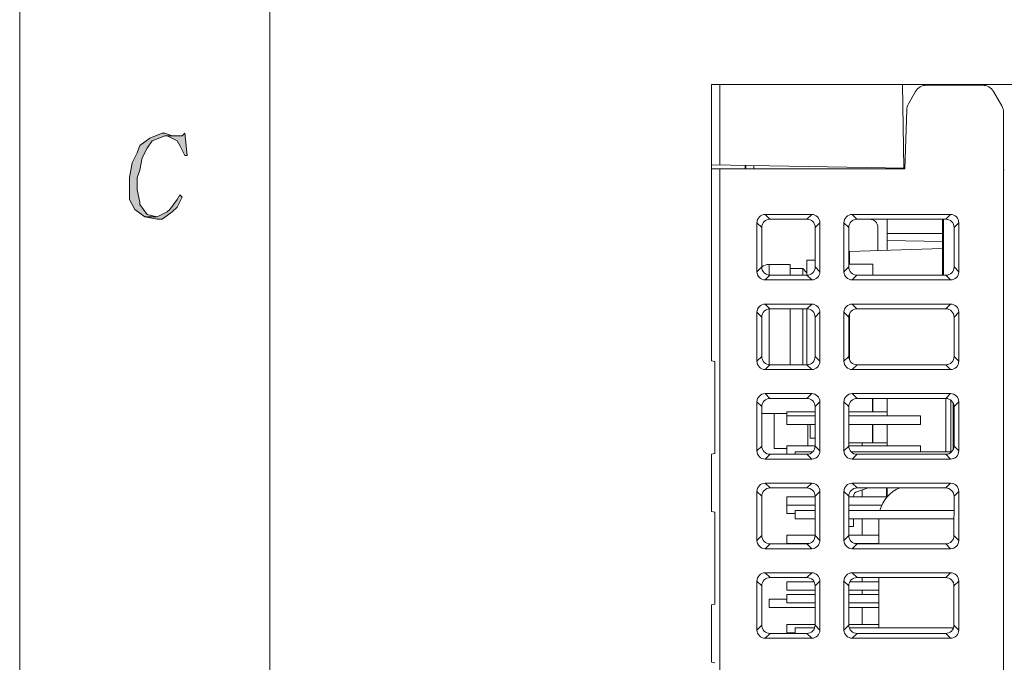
# Model space of a CAD drawing. Header units: millimetres. Extents: x -296 to 295, y -209 to 209.
# Tile 17 of 146: x -296 to -237, y -63 to -25. Entities that reach past the tile are written whole.
import ezdxf

# ---------------------------------------------------------------- set-up
doc = ezdxf.new("R2010")
doc.units = ezdxf.units.MM
doc.header["$MEASUREMENT"] = 0
doc.layers.add('layer 1', color=7, linetype='Continuous')

msp = doc.modelspace()

# ---------------------------------------------------------------- hatches: boundary and pattern name
at = {"layer": 'layer 1'}
h = msp.add_hatch(color=1, dxfattribs=at)
edge = h.paths.add_edge_path()
edge.add_spline(control_points=[(-287.5292, -31.3115), (-287.5292, -31.3115), (-287.6787, -31.3115), (-287.6787, -31.3115), (-287.6787, -31.3115), (-288.4264, -31.6049), (-288.4264, -31.6049), (-288.4264, -31.6049), (-289.0245, -32.045), (-289.0245, -32.045), (-289.0245, -32.045), (-289.174, -32.485), (-289.174, -32.485), (-289.174, -32.485), (-289.4731, -33.0718), (-289.4731, -33.0718), (-289.4731, -33.0718), (-289.6226, -33.952), (-289.6226, -33.952), (-289.6226, -33.952), (-289.6226, -34.6855), (-289.6226, -34.6855), (-289.6226, -34.6855), (-289.6226, -35.2722), (-289.6226, -35.2722), (-289.6226, -35.2722), (-289.3236, -35.859), (-289.3236, -35.859), (-289.3236, -35.859), (-289.3236, -35.859), (-289.3236, -35.859), (-289.3236, -35.859), (-288.7254, -36.2991), (-288.7254, -36.2991), (-288.7254, -36.2991), (-287.9778, -36.2991), (-287.9778, -36.2991), (-287.9778, -36.2991), (-288.5759, -36.1524), (-288.5759, -36.1524), (-288.5759, -36.1524), (-289.0245, -35.5656), (-289.0245, -35.5656), (-289.0245, -35.5656), (-289.0245, -35.4189), (-289.0245, -35.4189), (-289.0245, -35.4189), (-289.174, -34.6855), (-289.174, -34.6855), (-289.174, -34.6855), (-289.174, -33.952), (-289.174, -33.952), (-289.174, -33.952), (-289.0245, -33.5119), (-289.0245, -33.5119), (-289.0245, -33.5119), (-288.875, -32.7784), (-288.875, -32.7784), (-288.875, -32.7784), (-288.5759, -32.1917), (-288.5759, -32.1917), (-288.5759, -32.1917), (-288.2768, -31.7516), (-288.2768, -31.7516), (-288.2768, -31.7516), (-287.5292, -31.4582), (-287.5292, -31.4582), (-287.5292, -31.4582), (-286.7815, -31.4582), (-286.7815, -31.4582), (-286.7815, -31.4582), (-287.0806, -31.4582), (-287.0806, -31.4582), (-287.0806, -31.4582), (-287.5292, -31.3115), (-287.5292, -31.3115)], knot_values=[0, 0, 0, 0, 0.04, 0.04, 0.04, 0.08, 0.08, 0.08, 0.12, 0.12, 0.12, 0.16, 0.16, 0.16, 0.2, 0.2, 0.2, 0.24, 0.24, 0.24, 0.28, 0.28, 0.28, 0.32, 0.32, 0.32, 0.36, 0.36, 0.36, 0.4, 0.4, 0.4, 0.44, 0.44, 0.44, 0.48, 0.48, 0.48, 0.52, 0.52, 0.52, 0.56, 0.56, 0.56, 0.6, 0.6, 0.6, 0.64, 0.64, 0.64, 0.68, 0.68, 0.68, 0.72, 0.72, 0.72, 0.76, 0.76, 0.76, 0.8, 0.8, 0.8, 0.84, 0.84, 0.84, 0.88, 0.88, 0.88, 0.92, 0.92, 0.92, 0.96, 0.96, 0.96, 1, 1, 1, 1], degree=3, periodic=1)
h = msp.add_hatch(color=1, dxfattribs=at)
edge = h.paths.add_edge_path()
edge.add_spline(control_points=[(-286.3329, -31.3115), (-286.3329, -31.3115), (-286.4824, -31.4582), (-286.4824, -31.4582), (-286.4824, -31.4582), (-286.7815, -31.4582), (-286.7815, -31.4582), (-286.7815, -31.4582), (-287.5292, -31.4582), (-287.5292, -31.4582), (-287.5292, -31.4582), (-287.3796, -31.4582), (-287.3796, -31.4582), (-287.3796, -31.4582), (-286.7815, -31.7516), (-286.7815, -31.7516), (-286.7815, -31.7516), (-286.632, -32.045), (-286.632, -32.045), (-286.632, -32.045), (-286.3329, -32.6317), (-286.3329, -32.6317), (-286.3329, -32.6317), (-286.1834, -32.6317), (-286.1834, -32.6317), (-286.1834, -32.6317), (-286.3329, -31.3115), (-286.3329, -31.3115)], knot_values=[0, 0, 0, 0, 0.1111111, 0.1111111, 0.1111111, 0.2222222, 0.2222222, 0.2222222, 0.3333333, 0.3333333, 0.3333333, 0.4444444, 0.4444444, 0.4444444, 0.5555556, 0.5555556, 0.5555556, 0.6666667, 0.6666667, 0.6666667, 0.7777778, 0.7777778, 0.7777778, 0.8888889, 0.8888889, 0.8888889, 1, 1, 1, 1], degree=3, periodic=1)
h = msp.add_hatch(color=1, dxfattribs=at)
edge = h.paths.add_edge_path()
edge.add_spline(control_points=[(-286.632, -34.9788), (-286.632, -34.9788), (-286.7815, -35.2722), (-286.7815, -35.2722), (-286.7815, -35.2722), (-287.2301, -35.859), (-287.2301, -35.859), (-287.2301, -35.859), (-287.3796, -36.0057), (-287.3796, -36.0057), (-287.3796, -36.0057), (-287.9778, -36.2991), (-287.9778, -36.2991), (-287.9778, -36.2991), (-288.7254, -36.2991), (-288.7254, -36.2991), (-288.7254, -36.2991), (-287.9778, -36.4458), (-287.9778, -36.4458), (-287.9778, -36.4458), (-287.6787, -36.4458), (-287.6787, -36.4458), (-287.6787, -36.4458), (-287.0806, -36.0057), (-287.0806, -36.0057), (-287.0806, -36.0057), (-286.7815, -35.7123), (-286.7815, -35.7123), (-286.7815, -35.7123), (-286.4824, -35.1255), (-286.4824, -35.1255), (-286.4824, -35.1255), (-286.632, -34.9788), (-286.632, -34.9788)], knot_values=[0, 0, 0, 0, 0.0909091, 0.0909091, 0.0909091, 0.1818182, 0.1818182, 0.1818182, 0.2727273, 0.2727273, 0.2727273, 0.3636364, 0.3636364, 0.3636364, 0.4545455, 0.4545455, 0.4545455, 0.5454545, 0.5454545, 0.5454545, 0.6363636, 0.6363636, 0.6363636, 0.7272727, 0.7272727, 0.7272727, 0.8181818, 0.8181818, 0.8181818, 0.9090909, 0.9090909, 0.9090909, 1, 1, 1, 1], degree=3, periodic=1)

# ---------------------------------------------------------------- linework, layer by layer
at = {"layer": 'layer 1', "color": 1, "lineweight": 0}
msp.add_open_spline([(295.3283, 209.2747), (295.3283, 209.2747), (295.3283, -208.9236), (295.3283, -208.9236), (295.3283, -208.9236), (-296.1944, -208.9236), (-296.1944, -208.9236), (-296.1944, -208.9236), (-296.1944, 209.2747), (-296.1944, 209.2747), (-296.1944, 209.2747), (295.3283, 209.2747), (295.3283, 209.2747)], degree=3, knots=[0, 0, 0, 0, 0.25, 0.25, 0.25, 0.5, 0.5, 0.5, 0.75, 0.75, 0.75, 1, 1, 1, 1], dxfattribs=at)
at = {"layer": 'layer 1', "color": 5, "lineweight": 0}
msp.add_open_spline([(-281.2487, 194.7284), (-281.2487, 194.7284), (-281.2487, -197.0649), (-281.2487, -197.0649), (-281.2487, -197.0649), (283.3586, -197.0649), (283.3586, -197.0649)], degree=3, knots=[0, 0, 0, 0, 0.5, 0.5, 0.5, 1, 1, 1, 1], dxfattribs=at)
at = {"layer": 'layer 1', "lineweight": 9}
for points in [[(-254.8543, -33.1876), (-254.8543, -33.1876), (-254.8543, -28.3884), (-254.8543, -28.3884)], [(-254.8543, -28.3884), (-254.8543, -28.3884), (-200.3543, -28.3884), (-200.3543, -28.3884)], [(-254.363, -28.3884), (-254.363, -28.3884), (-254.363, -33.1962), (-254.363, -33.1962)], [(-243.4416, -28.3884), (-243.4416, -28.3884), (-243.3543, -33.3884), (-243.3543, -33.3884)], [(-242.6548, -28.8134), (-242.6548, -28.8134), (-243.0807, -29.5511), (-243.0807, -29.5511)], [(-242.0052, -28.4384), (-242.2732, -28.4384), (-242.5208, -28.5813), (-242.6548, -28.8134)], [(-242.0052, -28.4384), (-242.0052, -28.4384), (-238.6533, -28.4384), (-238.6533, -28.4384)], [(-238.0038, -28.8134), (-238.1378, -28.5813), (-238.3854, -28.4384), (-238.6533, -28.4384)], [(-237.5048, -29.6777), (-237.5048, -29.6777), (-238.0038, -28.8134), (-238.0038, -28.8134)], [(-243.1807, -29.8999), (-243.1807, -29.8999), (-243.3043, -33.4384), (-243.3043, -33.4384)], [(-243.0807, -29.5511), (-243.1421, -29.6574), (-243.1764, -29.7772), (-243.1807, -29.8999)], [(-237.4043, -30.0527), (-237.4043, -29.9211), (-237.4389, -29.7917), (-237.5048, -29.6777)], [(-237.4043, -30.0525), (-237.4043, -30.0525), (-237.4043, -106.9314), (-237.4043, -106.9314)], [(-254.8543, -44.9031), (-254.8543, -44.9031), (-254.8543, -33.1876), (-254.8543, -33.1876)], [(-243.3034, -33.3892), (-243.3034, -33.3892), (-254.8543, -33.1876), (-254.8543, -33.1876)], [(-254.8543, -33.4384), (-254.8543, -33.4384), (-243.3043, -33.4384), (-243.3043, -33.4384)], [(-254.3543, -167.3124), (-254.3543, -167.3124), (-254.3543, -33.4384), (-254.3543, -33.4384)], [(-252.8461, -33.2227), (-252.8461, -33.2227), (-252.8457, -33.4384), (-252.8457, -33.4384)], [(-252.8043, -33.4384), (-252.8043, -33.4384), (-252.8043, -33.2234), (-252.8043, -33.2234)], [(-252.313, -33.232), (-252.313, -33.232), (-252.313, -33.4384), (-252.313, -33.4384)], [(-237.3545, -33.4931), (-237.3545, -33.4931), (-237.4043, -33.4922), (-237.4043, -33.4922)], [(-251.6424, -36.1573), (-251.9162, -36.1573), (-252.1354, -36.3764), (-252.1354, -36.6502)], [(-251.6424, -36.1573), (-251.6424, -36.1573), (-251.3594, -36.4403), (-251.3594, -36.4403)], [(-251.6424, -36.1573), (-251.6424, -36.1573), (-248.8661, -36.1573), (-248.8661, -36.1573)], [(-251.3594, -36.4403), (-251.3594, -36.4403), (-249.1491, -36.4403), (-249.1491, -36.4403)], [(-249.1491, -36.4403), (-249.1491, -36.4403), (-248.8661, -36.1573), (-248.8661, -36.1573)], [(-248.3732, -36.6502), (-248.3732, -36.3764), (-248.5924, -36.1573), (-248.8661, -36.1573)], [(-246.4424, -36.1573), (-246.7162, -36.1573), (-246.9354, -36.3764), (-246.9354, -36.6502)], [(-246.4424, -36.1573), (-246.4424, -36.1573), (-246.1594, -36.4403), (-246.1594, -36.4403)], [(-246.4424, -36.1573), (-246.4424, -36.1573), (-240.5661, -36.1573), (-240.5661, -36.1573)], [(-246.1594, -36.4403), (-246.1594, -36.4403), (-240.8491, -36.4403), (-240.8491, -36.4403)], [(-244.3543, -38.2955), (-244.3543, -38.2955), (-244.3543, -36.4403), (-244.3543, -36.4403)], [(-241.0543, -39.7856), (-241.0543, -39.7856), (-241.0543, -36.4403), (-241.0543, -36.4403)], [(-240.9873, -36.4403), (-240.9873, -36.4403), (-240.9873, -39.7856), (-240.9873, -39.7856)], [(-240.8491, -36.4403), (-240.8491, -36.4403), (-240.5661, -36.1573), (-240.5661, -36.1573)], [(-240.0732, -36.6502), (-240.0732, -36.3764), (-240.2924, -36.1573), (-240.5661, -36.1573)], [(-252.1354, -39.5765), (-252.1354, -39.5765), (-252.1354, -36.6502), (-252.1354, -36.6502)], [(-251.8522, -36.9326), (-251.8522, -36.9326), (-252.1354, -36.6502), (-252.1354, -36.6502)], [(-251.8516, -39.2923), (-251.8516, -39.2923), (-251.8522, -36.9326), (-251.8522, -36.9326)], [(-248.6566, -39.2906), (-248.6566, -39.2906), (-248.6566, -36.9314), (-248.6566, -36.9314)], [(-248.3732, -36.6502), (-248.3732, -36.6502), (-248.6563, -36.9328), (-248.6563, -36.9328)], [(-248.3732, -36.6502), (-248.3732, -36.6502), (-248.3732, -39.5765), (-248.3732, -39.5765)], [(-246.9354, -39.5765), (-246.9354, -39.5765), (-246.9354, -36.6502), (-246.9354, -36.6502)], [(-246.6522, -36.9328), (-246.6522, -36.9328), (-246.9354, -36.6502), (-246.9354, -36.6502)], [(-246.6519, -36.9314), (-246.6519, -36.9314), (-246.6519, -39.2906), (-246.6519, -39.2906)], [(-244.9067, -38.3148), (-244.9067, -38.3148), (-244.9063, -36.9326), (-244.9063, -36.9326)], [(-240.3563, -36.9326), (-240.3563, -36.9326), (-240.3569, -39.2923), (-240.3569, -39.2923)], [(-240.0732, -36.6502), (-240.0732, -36.6502), (-240.3563, -36.9326), (-240.3563, -36.9326)], [(-240.0732, -36.6502), (-240.0732, -36.6502), (-240.0732, -39.5765), (-240.0732, -39.5765)], [(-244.3543, -37.2858), (-244.3543, -37.2858), (-241.0543, -37.2858), (-241.0543, -37.2858)], [(-241.0543, -38.1803), (-241.0543, -38.1803), (-246.6044, -38.3741), (-246.6044, -38.3741)], [(-244.3543, -37.714), (-244.3543, -37.714), (-241.0543, -37.7716), (-241.0543, -37.7716)], [(-246.6044, -38.3741), (-246.6044, -38.3741), (-246.6519, -38.4233), (-246.6519, -38.4233)], [(-246.6044, -38.3741), (-246.6044, -38.3741), (-246.6044, -39.1184), (-246.6044, -39.1184)], [(-252.1354, -39.5765), (-252.1354, -39.5765), (-251.8516, -39.2923), (-251.8516, -39.2923)], [(-251.4043, -39.1384), (-251.5662, -39.1384), (-251.7238, -39.1907), (-251.8534, -39.2877)], [(-251.4043, -39.7765), (-251.4043, -39.7765), (-251.4043, -39.1384), (-251.4043, -39.1384)], [(-250.1543, -39.1384), (-250.1543, -39.1384), (-251.4043, -39.1384), (-251.4043, -39.1384)], [(-250.1543, -39.7856), (-250.1543, -39.7856), (-250.1543, -39.1384), (-250.1543, -39.1384)], [(-250.1543, -39.3884), (-250.1543, -39.3884), (-249.4043, -39.3884), (-249.4043, -39.3884)], [(-249.4043, -39.3884), (-249.4043, -39.3884), (-249.4043, -39.7856), (-249.4043, -39.7856)], [(-249.1543, -39.6384), (-249.1543, -39.6384), (-249.4043, -39.3884), (-249.4043, -39.3884)], [(-249.1543, -38.8884), (-249.1543, -38.8884), (-249.1543, -39.7856), (-249.1543, -39.7856)], [(-249.1543, -38.8884), (-249.1543, -38.8884), (-248.6566, -38.8884), (-248.6566, -38.8884)], [(-248.6569, -39.2921), (-248.6569, -39.2921), (-248.3732, -39.5765), (-248.3732, -39.5765)], [(-246.9354, -39.5765), (-246.9354, -39.5765), (-246.6516, -39.2921), (-246.6516, -39.2921)], [(-246.6519, -39.1184), (-246.6519, -39.1184), (-245.2043, -39.1184), (-245.2043, -39.1184)], [(-245.2043, -39.7856), (-245.2043, -39.7856), (-245.2043, -39.1184), (-245.2043, -39.1184)], [(-240.3569, -39.2923), (-240.3569, -39.2923), (-240.0732, -39.5765), (-240.0732, -39.5765)], [(-252.1354, -39.5765), (-252.1354, -39.8503), (-251.9162, -40.0694), (-251.6424, -40.0694)], [(-251.3586, -39.7856), (-251.3586, -39.7856), (-251.6424, -40.0694), (-251.6424, -40.0694)], [(-251.3586, -39.7856), (-251.3586, -39.7856), (-249.15, -39.7856), (-249.15, -39.7856)], [(-248.8661, -40.0694), (-248.8661, -40.0694), (-249.15, -39.7856), (-249.15, -39.7856)], [(-248.8661, -40.0694), (-248.5924, -40.0694), (-248.3732, -39.8503), (-248.3732, -39.5765)], [(-246.9354, -39.5765), (-246.9354, -39.8503), (-246.7162, -40.0694), (-246.4424, -40.0694)], [(-246.1586, -39.7856), (-246.1586, -39.7856), (-246.4424, -40.0694), (-246.4424, -40.0694)], [(-246.1586, -39.7856), (-246.1586, -39.7856), (-240.85, -39.7856), (-240.85, -39.7856)], [(-240.5661, -40.0694), (-240.5661, -40.0694), (-240.85, -39.7856), (-240.85, -39.7856)], [(-240.5661, -40.0694), (-240.2924, -40.0694), (-240.0732, -39.8503), (-240.0732, -39.5765)], [(-248.8661, -40.0694), (-248.8661, -40.0694), (-251.6424, -40.0694), (-251.6424, -40.0694)], [(-240.5661, -40.0694), (-240.5661, -40.0694), (-246.4424, -40.0694), (-246.4424, -40.0694)], [(-251.6424, -41.5073), (-251.9162, -41.5073), (-252.1354, -41.7264), (-252.1354, -42.0002)], [(-251.6424, -41.5073), (-251.6424, -41.5073), (-251.3581, -41.7916), (-251.3581, -41.7916)], [(-251.6424, -41.5073), (-251.6424, -41.5073), (-248.8661, -41.5073), (-248.8661, -41.5073)], [(-249.1504, -41.7916), (-249.1504, -41.7916), (-248.8661, -41.5073), (-248.8661, -41.5073)], [(-248.3732, -42.0002), (-248.3732, -41.7264), (-248.5924, -41.5073), (-248.8661, -41.5073)], [(-246.4424, -41.5073), (-246.7162, -41.5073), (-246.9354, -41.7264), (-246.9354, -42.0002)], [(-246.4424, -41.5073), (-246.4424, -41.5073), (-246.1581, -41.7916), (-246.1581, -41.7916)], [(-246.4424, -41.5073), (-246.4424, -41.5073), (-240.5661, -41.5073), (-240.5661, -41.5073)], [(-240.8504, -41.7916), (-240.8504, -41.7916), (-240.5661, -41.5073), (-240.5661, -41.5073)], [(-240.0732, -42.0002), (-240.0732, -41.7264), (-240.2924, -41.5073), (-240.5661, -41.5073)], [(-252.1354, -44.9265), (-252.1354, -44.9265), (-252.1354, -42.0002), (-252.1354, -42.0002)], [(-251.8509, -42.2841), (-251.8509, -42.2841), (-252.1354, -42.0002), (-252.1354, -42.0002)], [(-251.8503, -44.641), (-251.8503, -44.641), (-251.8509, -42.2841), (-251.8509, -42.2841)], [(-251.4043, -45.1249), (-251.4043, -45.1249), (-251.4043, -41.8008), (-251.4043, -41.8008)], [(-249.1504, -41.7916), (-249.1504, -41.7916), (-251.3581, -41.7916), (-251.3581, -41.7916)], [(-250.1543, -45.1343), (-250.1543, -45.1343), (-250.1543, -41.7916), (-250.1543, -41.7916)], [(-249.4043, -41.7916), (-249.4043, -41.7916), (-249.4043, -45.1343), (-249.4043, -45.1343)], [(-249.1543, -41.7916), (-249.1543, -41.7916), (-249.1543, -45.1343), (-249.1543, -45.1343)], [(-248.6579, -44.6393), (-248.6579, -44.6393), (-248.6579, -42.2825), (-248.6579, -42.2825)], [(-248.3732, -42.0002), (-248.3732, -42.0002), (-248.6577, -42.2839), (-248.6577, -42.2839)], [(-248.3732, -42.0002), (-248.3732, -42.0002), (-248.3732, -44.9265), (-248.3732, -44.9265)], [(-246.9354, -44.9265), (-246.9354, -44.9265), (-246.9354, -42.0002), (-246.9354, -42.0002)], [(-246.6509, -42.2839), (-246.6509, -42.2839), (-246.9354, -42.0002), (-246.9354, -42.0002)], [(-246.6506, -42.2825), (-246.6506, -42.2825), (-246.6506, -44.6393), (-246.6506, -44.6393)], [(-246.6044, -42.0808), (-246.6044, -42.0808), (-246.6044, -44.8441), (-246.6044, -44.8441)], [(-240.8504, -41.7916), (-240.8504, -41.7916), (-246.1581, -41.7916), (-246.1581, -41.7916)], [(-240.3577, -42.2841), (-240.3577, -42.2841), (-240.3582, -44.641), (-240.3582, -44.641)], [(-240.0732, -42.0002), (-240.0732, -42.0002), (-240.3577, -42.2841), (-240.3577, -42.2841)], [(-240.0732, -42.0002), (-240.0732, -42.0002), (-240.0732, -44.9265), (-240.0732, -44.9265)], [(-252.1354, -44.9265), (-252.1354, -44.9265), (-251.8503, -44.641), (-251.8503, -44.641)], [(-248.6582, -44.6407), (-248.6582, -44.6407), (-248.3732, -44.9265), (-248.3732, -44.9265)], [(-246.9354, -44.9265), (-246.9354, -44.9265), (-246.6503, -44.6407), (-246.6503, -44.6407)], [(-240.3582, -44.641), (-240.3582, -44.641), (-240.0732, -44.9265), (-240.0732, -44.9265)], [(-254.6543, -44.9384), (-254.6543, -44.9384), (-254.8543, -44.9031), (-254.8543, -44.9031)], [(-254.6543, -44.9384), (-254.6543, -44.9384), (-254.6543, -50.4384), (-254.6543, -50.4384)], [(-252.1354, -44.9265), (-252.1354, -45.2003), (-251.9162, -45.4194), (-251.6424, -45.4194)], [(-251.3573, -45.1343), (-251.3573, -45.1343), (-251.6424, -45.4194), (-251.6424, -45.4194)], [(-251.3573, -45.1343), (-251.3573, -45.1343), (-249.1513, -45.1343), (-249.1513, -45.1343)], [(-248.8661, -45.4194), (-248.8661, -45.4194), (-249.1513, -45.1343), (-249.1513, -45.1343)], [(-248.8661, -45.4194), (-248.5924, -45.4194), (-248.3732, -45.2003), (-248.3732, -44.9265)], [(-246.9354, -44.9265), (-246.9354, -45.2003), (-246.7162, -45.4194), (-246.4424, -45.4194)], [(-246.1573, -45.1343), (-246.1573, -45.1343), (-246.4424, -45.4194), (-246.4424, -45.4194)], [(-246.1573, -45.1343), (-246.1573, -45.1343), (-240.8513, -45.1343), (-240.8513, -45.1343)], [(-240.5661, -45.4194), (-240.5661, -45.4194), (-240.8513, -45.1343), (-240.8513, -45.1343)], [(-240.5661, -45.4194), (-240.2924, -45.4194), (-240.0732, -45.2003), (-240.0732, -44.9265)], [(-248.8661, -45.4194), (-248.8661, -45.4194), (-251.6424, -45.4194), (-251.6424, -45.4194)], [(-240.5661, -45.4194), (-240.5661, -45.4194), (-246.4424, -45.4194), (-246.4424, -45.4194)], [(-251.6424, -46.8573), (-251.9162, -46.8573), (-252.1354, -47.0764), (-252.1354, -47.3502)], [(-251.6424, -46.8573), (-251.6424, -46.8573), (-251.3568, -47.1429), (-251.3568, -47.1429)], [(-251.6424, -46.8573), (-251.6424, -46.8573), (-248.8661, -46.8573), (-248.8661, -46.8573)], [(-249.1518, -47.1429), (-249.1518, -47.1429), (-248.8661, -46.8573), (-248.8661, -46.8573)], [(-248.3732, -47.3502), (-248.3732, -47.0764), (-248.5924, -46.8573), (-248.8661, -46.8573)], [(-246.4424, -46.8573), (-246.7162, -46.8573), (-246.9354, -47.0764), (-246.9354, -47.3502)], [(-246.4424, -46.8573), (-246.4424, -46.8573), (-246.1568, -47.1429), (-246.1568, -47.1429)], [(-246.4424, -46.8573), (-246.4424, -46.8573), (-240.5661, -46.8573), (-240.5661, -46.8573)], [(-240.8518, -47.1429), (-240.8518, -47.1429), (-240.5661, -46.8573), (-240.5661, -46.8573)], [(-240.0732, -47.3502), (-240.0732, -47.0764), (-240.2924, -46.8573), (-240.5661, -46.8573)], [(-252.1354, -50.2765), (-252.1354, -50.2765), (-252.1354, -47.3502), (-252.1354, -47.3502)], [(-251.8496, -47.6355), (-251.8496, -47.6355), (-252.1354, -47.3502), (-252.1354, -47.3502)], [(-251.849, -49.9897), (-251.849, -49.9897), (-251.8496, -47.6355), (-251.8496, -47.6355)], [(-249.1518, -47.1429), (-249.1518, -47.1429), (-251.3568, -47.1429), (-251.3568, -47.1429)], [(-248.6593, -49.988), (-248.6593, -49.988), (-248.6593, -47.6338), (-248.6593, -47.6338)], [(-248.3732, -47.3502), (-248.3732, -47.3502), (-248.659, -47.6352), (-248.659, -47.6352)], [(-248.3732, -47.3502), (-248.3732, -47.3502), (-248.3732, -50.2765), (-248.3732, -50.2765)], [(-246.9354, -50.2765), (-246.9354, -50.2765), (-246.9354, -47.3502), (-246.9354, -47.3502)], [(-246.6496, -47.6352), (-246.6496, -47.6352), (-246.9354, -47.3502), (-246.9354, -47.3502)], [(-246.6493, -47.6338), (-246.6493, -47.6338), (-246.6493, -49.988), (-246.6493, -49.988)], [(-240.8518, -47.1429), (-240.8518, -47.1429), (-246.1568, -47.1429), (-246.1568, -47.1429)], [(-245.222, -47.1429), (-245.222, -47.1429), (-245.222, -47.9384), (-245.222, -47.9384)], [(-245.2043, -47.1429), (-245.2043, -47.1429), (-245.2043, -47.9384), (-245.2043, -47.9384)], [(-244.3543, -47.1429), (-244.3543, -47.1429), (-244.3543, -48.1924), (-244.3543, -48.1924)], [(-240.8543, -47.1429), (-240.8543, -47.1429), (-240.8543, -50.3384), (-240.8543, -50.3384)], [(-240.5543, -50.3384), (-240.5543, -50.3384), (-240.5543, -47.2521), (-240.5543, -47.2521)], [(-240.4078, -47.4284), (-240.4078, -47.4284), (-240.4078, -50.1962), (-240.4078, -50.1962)], [(-240.359, -47.6355), (-240.359, -47.6355), (-240.3595, -49.9897), (-240.3595, -49.9897)], [(-240.0732, -47.3502), (-240.0732, -47.3502), (-240.359, -47.6355), (-240.359, -47.6355)], [(-240.0732, -47.3502), (-240.0732, -47.3502), (-240.0732, -50.2765), (-240.0732, -50.2765)], [(-250.3543, -48.0384), (-250.3543, -48.0384), (-251.8495, -48.0384), (-251.8495, -48.0384)], [(-251.1043, -50.1384), (-251.1043, -50.1384), (-251.1043, -48.0384), (-251.1043, -48.0384)], [(-250.3543, -47.9384), (-250.3543, -47.9384), (-250.3543, -48.6924), (-250.3543, -48.6924)], [(-248.6593, -47.9384), (-248.6593, -47.9384), (-250.3543, -47.9384), (-250.3543, -47.9384)], [(-248.6593, -48.1924), (-248.6593, -48.1924), (-250.3543, -48.1924), (-250.3543, -48.1924)], [(-244.3543, -47.9384), (-244.3543, -47.9384), (-246.6493, -47.9384), (-246.6493, -47.9384)], [(-246.6493, -48.1924), (-246.6493, -48.1924), (-242.3543, -48.1924), (-242.3543, -48.1924)], [(-242.3543, -48.1924), (-242.3543, -48.1924), (-242.3543, -48.6924), (-242.3543, -48.6924)], [(-248.6593, -48.6924), (-248.6593, -48.6924), (-250.3543, -48.6924), (-250.3543, -48.6924)], [(-249.1043, -48.6924), (-249.1043, -48.6924), (-249.1043, -49.9704), (-249.1043, -49.9704)], [(-248.9543, -49.5109), (-248.9543, -49.5109), (-248.9543, -48.6924), (-248.9543, -48.6924)], [(-246.6493, -48.6924), (-246.6493, -48.6924), (-242.3543, -48.6924), (-242.3543, -48.6924)], [(-245.222, -48.6924), (-245.222, -48.6924), (-245.222, -49.7984), (-245.222, -49.7984)], [(-245.2043, -48.6924), (-245.2043, -48.6924), (-245.2043, -49.7984), (-245.2043, -49.7984)], [(-244.3543, -48.6924), (-244.3543, -48.6924), (-244.3543, -49.9704), (-244.3543, -49.9704)], [(-252.1354, -50.2765), (-252.1354, -50.2765), (-251.849, -49.9897), (-251.849, -49.9897)], [(-250.3543, -49.9704), (-250.3543, -49.9704), (-250.3543, -50.4704), (-250.3543, -50.4704)], [(-248.6593, -49.9704), (-248.6593, -49.9704), (-250.3543, -49.9704), (-250.3543, -49.9704)], [(-248.6593, -49.5109), (-248.6593, -49.5109), (-248.9543, -49.5109), (-248.9543, -49.5109)], [(-248.6595, -49.9894), (-248.6595, -49.9894), (-248.3732, -50.2765), (-248.3732, -50.2765)], [(-246.9354, -50.2765), (-246.9354, -50.2765), (-246.649, -49.9894), (-246.649, -49.9894)], [(-246.6493, -49.7984), (-246.6493, -49.7984), (-244.3543, -49.7984), (-244.3543, -49.7984)], [(-246.6493, -49.9704), (-246.6493, -49.9704), (-242.3543, -49.9704), (-242.3543, -49.9704)], [(-245.8543, -49.9704), (-245.8543, -49.9704), (-245.8543, -49.7984), (-245.8543, -49.7984)], [(-242.3543, -49.9704), (-242.3543, -49.9704), (-242.3543, -50.3384), (-242.3543, -50.3384)], [(-240.3595, -49.9897), (-240.3595, -49.9897), (-240.0732, -50.2765), (-240.0732, -50.2765)], [(-254.6543, -50.4384), (-254.6543, -50.4384), (-254.8543, -50.4736), (-254.8543, -50.4736)], [(-254.8543, -50.4736), (-254.8543, -50.4736), (-254.8543, -53.9031), (-254.8543, -53.9031)], [(-252.1354, -50.2765), (-252.1354, -50.5503), (-251.9162, -50.7694), (-251.6424, -50.7694)], [(-251.356, -50.483), (-251.356, -50.483), (-251.6424, -50.7694), (-251.6424, -50.7694)], [(-251.356, -50.483), (-251.356, -50.483), (-249.1526, -50.483), (-249.1526, -50.483)], [(-250.3543, -50.1384), (-250.3543, -50.1384), (-251.1043, -50.1384), (-251.1043, -50.1384)], [(-249.8543, -50.4704), (-249.8543, -50.4704), (-250.3543, -50.4704), (-250.3543, -50.4704)], [(-249.8543, -50.3384), (-249.8543, -50.3384), (-249.8543, -50.483), (-249.8543, -50.483)], [(-249.8543, -50.3384), (-249.8543, -50.3384), (-248.8027, -50.3384), (-248.8027, -50.3384)], [(-248.8661, -50.7694), (-248.8661, -50.7694), (-249.1526, -50.483), (-249.1526, -50.483)], [(-248.8661, -50.7694), (-248.5924, -50.7694), (-248.3732, -50.5503), (-248.3732, -50.2765)], [(-246.9354, -50.2765), (-246.9354, -50.5503), (-246.7162, -50.7694), (-246.4424, -50.7694)], [(-246.5057, -50.3384), (-246.5057, -50.3384), (-240.5027, -50.3384), (-240.5027, -50.3384)], [(-246.156, -50.483), (-246.156, -50.483), (-246.4424, -50.7694), (-246.4424, -50.7694)], [(-246.156, -50.483), (-246.156, -50.483), (-240.8526, -50.483), (-240.8526, -50.483)], [(-240.5661, -50.7694), (-240.5661, -50.7694), (-240.8526, -50.483), (-240.8526, -50.483)], [(-240.5661, -50.7694), (-240.2924, -50.7694), (-240.0732, -50.5503), (-240.0732, -50.2765)], [(-248.8661, -50.7694), (-248.8661, -50.7694), (-251.6424, -50.7694), (-251.6424, -50.7694)], [(-240.5661, -50.7694), (-240.5661, -50.7694), (-246.4424, -50.7694), (-246.4424, -50.7694)], [(-251.6424, -52.2073), (-251.9162, -52.2073), (-252.1354, -52.4264), (-252.1354, -52.7002)], [(-251.6424, -52.2073), (-251.6424, -52.2073), (-251.3555, -52.4942), (-251.3555, -52.4942)], [(-251.6424, -52.2073), (-251.6424, -52.2073), (-248.8661, -52.2073), (-248.8661, -52.2073)], [(-249.1531, -52.4942), (-249.1531, -52.4942), (-248.8661, -52.2073), (-248.8661, -52.2073)], [(-248.3732, -52.7002), (-248.3732, -52.4264), (-248.5924, -52.2073), (-248.8661, -52.2073)], [(-246.4424, -52.2073), (-246.7162, -52.2073), (-246.9354, -52.4264), (-246.9354, -52.7002)], [(-246.4424, -52.2073), (-246.4424, -52.2073), (-246.1555, -52.4942), (-246.1555, -52.4942)], [(-246.4424, -52.2073), (-246.4424, -52.2073), (-240.5661, -52.2073), (-240.5661, -52.2073)], [(-240.8531, -52.4942), (-240.8531, -52.4942), (-240.5661, -52.2073), (-240.5661, -52.2073)], [(-240.0732, -52.7002), (-240.0732, -52.4264), (-240.2924, -52.2073), (-240.5661, -52.2073)], [(-252.1354, -55.6265), (-252.1354, -55.6265), (-252.1354, -52.7002), (-252.1354, -52.7002)], [(-251.8483, -52.9868), (-251.8483, -52.9868), (-252.1354, -52.7002), (-252.1354, -52.7002)], [(-249.1531, -52.4942), (-249.1531, -52.4942), (-251.3555, -52.4942), (-251.3555, -52.4942)], [(-248.3732, -52.7002), (-248.3732, -52.7002), (-248.6603, -52.9865), (-248.6603, -52.9865)], [(-248.3732, -52.7002), (-248.3732, -52.7002), (-248.3732, -55.6265), (-248.3732, -55.6265)], [(-246.9354, -55.6265), (-246.9354, -55.6265), (-246.9354, -52.7002), (-246.9354, -52.7002)], [(-246.6483, -52.9865), (-246.6483, -52.9865), (-246.9354, -52.7002), (-246.9354, -52.7002)], [(-246.3583, -53.0184), (-246.3583, -53.0184), (-246.3397, -52.8884), (-246.3397, -52.8884)], [(-246.3397, -52.8884), (-246.3397, -52.8884), (-246.2997, -52.7983), (-246.2997, -52.7983)], [(-246.2997, -52.7983), (-246.2997, -52.7983), (-246.2199, -52.7406), (-246.2199, -52.7406)], [(-246.2199, -52.7406), (-246.2199, -52.7406), (-245.4979, -52.4942), (-245.4979, -52.4942)], [(-240.8531, -52.4942), (-240.8531, -52.4942), (-246.1555, -52.4942), (-246.1555, -52.4942)], [(-245.8543, -53.0184), (-245.8543, -53.0184), (-245.8543, -52.6159), (-245.8543, -52.6159)], [(-243.6053, -52.4847), (-244.1921, -52.7225), (-244.6317, -53.224), (-244.7904, -53.8369)], [(-244.4043, -52.4942), (-244.4043, -52.4942), (-244.4043, -52.9884), (-244.4043, -52.9884)], [(-244.3543, -52.4942), (-244.3543, -52.4942), (-244.3543, -53.0277), (-244.3543, -53.0277)], [(-240.0732, -52.7002), (-240.0732, -52.7002), (-240.3603, -52.9868), (-240.3603, -52.9868)], [(-240.0732, -52.7002), (-240.0732, -52.7002), (-240.0732, -55.6265), (-240.0732, -55.6265)], [(-251.8477, -55.3384), (-251.8477, -55.3384), (-251.8483, -52.9868), (-251.8483, -52.9868)], [(-250.3543, -53.0184), (-250.3543, -53.0184), (-250.3543, -53.5184), (-250.3543, -53.5184)], [(-248.6606, -53.0184), (-248.6606, -53.0184), (-250.3543, -53.0184), (-250.3543, -53.0184)], [(-248.6606, -53.5184), (-248.6606, -53.5184), (-250.3543, -53.5184), (-250.3543, -53.5184)], [(-250.3543, -53.5264), (-250.3543, -53.5264), (-250.3543, -54.0264), (-250.3543, -54.0264)], [(-248.6606, -53.5264), (-248.6606, -53.5264), (-250.3543, -53.5264), (-250.3543, -53.5264)], [(-248.6606, -55.3367), (-248.6606, -55.3367), (-248.6606, -52.9851), (-248.6606, -52.9851)], [(-246.648, -52.9851), (-246.648, -52.9851), (-246.648, -55.3367), (-246.648, -55.3367)], [(-244.3543, -53.0184), (-244.3543, -53.0184), (-246.648, -53.0184), (-246.648, -53.0184)], [(-244.6729, -53.5184), (-244.6729, -53.5184), (-246.648, -53.5184), (-246.648, -53.5184)], [(-244.6757, -53.5264), (-244.6757, -53.5264), (-246.648, -53.5264), (-246.648, -53.5264)], [(-244.4043, -52.9884), (-244.4043, -52.9884), (-244.3543, -52.9884), (-244.3543, -52.9884)], [(-240.3603, -52.9868), (-240.3603, -52.9868), (-240.3609, -55.3384), (-240.3609, -55.3384)], [(-254.6543, -53.9384), (-254.6543, -53.9384), (-254.8543, -53.9031), (-254.8543, -53.9031)], [(-254.6543, -53.9384), (-254.6543, -53.9384), (-254.6543, -59.4384), (-254.6543, -59.4384)], [(-249.8543, -54.0264), (-249.8543, -54.0264), (-250.3543, -54.0264), (-250.3543, -54.0264)], [(-249.8543, -53.8384), (-249.8543, -53.8384), (-249.8543, -54.3384), (-249.8543, -54.3384)], [(-249.8543, -53.8384), (-249.8543, -53.8384), (-248.6606, -53.8384), (-248.6606, -53.8384)], [(-246.648, -53.8384), (-246.648, -53.8384), (-240.3605, -53.8384), (-240.3605, -53.8384)], [(-249.8543, -54.3384), (-249.8543, -54.3384), (-248.6606, -54.3384), (-248.6606, -54.3384)], [(-246.648, -54.3384), (-246.648, -54.3384), (-240.3606, -54.3384), (-240.3606, -54.3384)], [(-246.3597, -54.7884), (-246.3597, -54.7884), (-246.3597, -54.3384), (-246.3597, -54.3384)], [(-245.8543, -55.3044), (-245.8543, -55.3044), (-245.8543, -54.3384), (-245.8543, -54.3384)], [(-244.8543, -54.3384), (-244.8543, -54.3384), (-244.8543, -55.8317), (-244.8543, -55.8317)], [(-250.3543, -55.3044), (-250.3543, -55.3044), (-250.3543, -55.8044), (-250.3543, -55.8044)], [(-248.6606, -55.3044), (-248.6606, -55.3044), (-250.3543, -55.3044), (-250.3543, -55.3044)], [(-246.648, -54.7884), (-246.648, -54.7884), (-246.3597, -54.7884), (-246.3597, -54.7884)], [(-244.8543, -55.3044), (-244.8543, -55.3044), (-246.648, -55.3044), (-246.648, -55.3044)], [(-252.1354, -55.6265), (-252.1354, -55.6265), (-251.8477, -55.3384), (-251.8477, -55.3384)], [(-252.1354, -55.6265), (-252.1354, -55.9003), (-251.9162, -56.1194), (-251.6424, -56.1194)], [(-251.3547, -55.8317), (-251.3547, -55.8317), (-251.6424, -56.1194), (-251.6424, -56.1194)], [(-251.3547, -55.8317), (-251.3547, -55.8317), (-249.1539, -55.8317), (-249.1539, -55.8317)], [(-249.0171, -55.8044), (-249.0171, -55.8044), (-250.3543, -55.8044), (-250.3543, -55.8044)], [(-248.8661, -56.1194), (-248.8661, -56.1194), (-249.1539, -55.8317), (-249.1539, -55.8317)], [(-248.8661, -56.1194), (-248.5924, -56.1194), (-248.3732, -55.9003), (-248.3732, -55.6265)], [(-248.6609, -55.3381), (-248.6609, -55.3381), (-248.3732, -55.6265), (-248.3732, -55.6265)], [(-246.9354, -55.6265), (-246.9354, -55.6265), (-246.6477, -55.3381), (-246.6477, -55.3381)], [(-246.9354, -55.6265), (-246.9354, -55.9003), (-246.7162, -56.1194), (-246.4424, -56.1194)], [(-246.1547, -55.8317), (-246.1547, -55.8317), (-246.4424, -56.1194), (-246.4424, -56.1194)], [(-244.8543, -55.8044), (-244.8543, -55.8044), (-246.2918, -55.8044), (-246.2918, -55.8044)], [(-246.1547, -55.8317), (-246.1547, -55.8317), (-240.8539, -55.8317), (-240.8539, -55.8317)], [(-245.8543, -55.8317), (-245.8543, -55.8317), (-245.8543, -55.8044), (-245.8543, -55.8044)], [(-240.5661, -56.1194), (-240.5661, -56.1194), (-240.8539, -55.8317), (-240.8539, -55.8317)], [(-240.5661, -56.1194), (-240.2924, -56.1194), (-240.0732, -55.9003), (-240.0732, -55.6265)], [(-240.3609, -55.3384), (-240.3609, -55.3384), (-240.0732, -55.6265), (-240.0732, -55.6265)], [(-248.8661, -56.1194), (-248.8661, -56.1194), (-251.6424, -56.1194), (-251.6424, -56.1194)], [(-240.5661, -56.1194), (-240.5661, -56.1194), (-246.4424, -56.1194), (-246.4424, -56.1194)], [(-251.6424, -57.5573), (-251.9162, -57.5573), (-252.1354, -57.7764), (-252.1354, -58.0502)], [(-251.6424, -57.5573), (-251.6424, -57.5573), (-251.3542, -57.8455), (-251.3542, -57.8455)], [(-251.6424, -57.5573), (-251.6424, -57.5573), (-248.8661, -57.5573), (-248.8661, -57.5573)], [(-249.1544, -57.8455), (-249.1544, -57.8455), (-248.8661, -57.5573), (-248.8661, -57.5573)], [(-248.3732, -58.0502), (-248.3732, -57.7764), (-248.5924, -57.5573), (-248.8661, -57.5573)], [(-246.4424, -57.5573), (-246.7162, -57.5573), (-246.9354, -57.7764), (-246.9354, -58.0502)], [(-246.4424, -57.5573), (-246.4424, -57.5573), (-246.1542, -57.8455), (-246.1542, -57.8455)], [(-246.4424, -57.5573), (-246.4424, -57.5573), (-240.5661, -57.5573), (-240.5661, -57.5573)], [(-240.8544, -57.8455), (-240.8544, -57.8455), (-240.5661, -57.5573), (-240.5661, -57.5573)], [(-240.0732, -58.0502), (-240.0732, -57.7764), (-240.2924, -57.5573), (-240.5661, -57.5573)], [(-252.1354, -60.9765), (-252.1354, -60.9765), (-252.1354, -58.0502), (-252.1354, -58.0502)], [(-251.847, -58.3381), (-251.847, -58.3381), (-252.1354, -58.0502), (-252.1354, -58.0502)], [(-249.1544, -57.8455), (-249.1544, -57.8455), (-251.3542, -57.8455), (-251.3542, -57.8455)], [(-250.3543, -58.0984), (-250.3543, -58.0984), (-250.3543, -58.5984), (-250.3543, -58.5984)], [(-248.7324, -58.0984), (-248.7324, -58.0984), (-250.3543, -58.0984), (-250.3543, -58.0984)], [(-248.3732, -58.0502), (-248.3732, -58.0502), (-248.6616, -58.3378), (-248.6616, -58.3378)], [(-248.3732, -58.0502), (-248.3732, -58.0502), (-248.3732, -60.9765), (-248.3732, -60.9765)], [(-246.9354, -60.9765), (-246.9354, -60.9765), (-246.9354, -58.0502), (-246.9354, -58.0502)], [(-246.647, -58.3378), (-246.647, -58.3378), (-246.9354, -58.0502), (-246.9354, -58.0502)], [(-244.8543, -58.0984), (-244.8543, -58.0984), (-246.5762, -58.0984), (-246.5762, -58.0984)], [(-240.8544, -57.8455), (-240.8544, -57.8455), (-246.1542, -57.8455), (-246.1542, -57.8455)], [(-245.8543, -58.0984), (-245.8543, -58.0984), (-245.8543, -57.8455), (-245.8543, -57.8455)], [(-244.8543, -57.8455), (-244.8543, -57.8455), (-244.8543, -60.8384), (-244.8543, -60.8384)], [(-240.0732, -58.0502), (-240.0732, -58.0502), (-240.3616, -58.3381), (-240.3616, -58.3381)], [(-240.0732, -58.0502), (-240.0732, -58.0502), (-240.0732, -60.9765), (-240.0732, -60.9765)], [(-251.8464, -60.6871), (-251.8464, -60.6871), (-251.847, -58.3381), (-251.847, -58.3381)], [(-248.6619, -58.5984), (-248.6619, -58.5984), (-250.3543, -58.5984), (-250.3543, -58.5984)], [(-248.6619, -60.6854), (-248.6619, -60.6854), (-248.6619, -58.3364), (-248.6619, -58.3364)], [(-246.6467, -58.3364), (-246.6467, -58.3364), (-246.6467, -60.6854), (-246.6467, -60.6854)], [(-244.8543, -58.5984), (-244.8543, -58.5984), (-246.6467, -58.5984), (-246.6467, -58.5984)], [(-245.8543, -58.8604), (-245.8543, -58.8604), (-245.8543, -58.5984), (-245.8543, -58.5984)], [(-240.3616, -58.3381), (-240.3616, -58.3381), (-240.3622, -60.6871), (-240.3622, -60.6871)], [(-251.4043, -59.6384), (-251.4043, -59.6384), (-251.4043, -59.1384), (-251.4043, -59.1384)], [(-250.3543, -59.1384), (-250.3543, -59.1384), (-251.4043, -59.1384), (-251.4043, -59.1384)], [(-250.3543, -58.8604), (-250.3543, -58.8604), (-250.3543, -59.3604), (-250.3543, -59.3604)], [(-248.6619, -58.8604), (-248.6619, -58.8604), (-250.3543, -58.8604), (-250.3543, -58.8604)], [(-248.6619, -59.3604), (-248.6619, -59.3604), (-250.3543, -59.3604), (-250.3543, -59.3604)], [(-244.8543, -58.8604), (-244.8543, -58.8604), (-246.6467, -58.8604), (-246.6467, -58.8604)], [(-244.8543, -59.3604), (-244.8543, -59.3604), (-246.6467, -59.3604), (-246.6467, -59.3604)], [(-254.6543, -59.4384), (-254.6543, -59.4384), (-254.8543, -59.4736), (-254.8543, -59.4736)], [(-254.8543, -59.4736), (-254.8543, -59.4736), (-254.8543, -62.9031), (-254.8543, -62.9031)], [(-248.6619, -59.6384), (-248.6619, -59.6384), (-251.4043, -59.6384), (-251.4043, -59.6384)], [(-244.8543, -59.6384), (-244.8543, -59.6384), (-246.6467, -59.6384), (-246.6467, -59.6384)], [(-245.8543, -60.6384), (-245.8543, -60.6384), (-245.8543, -59.6384), (-245.8543, -59.6384)], [(-252.1354, -60.9765), (-252.1354, -60.9765), (-251.8464, -60.6871), (-251.8464, -60.6871)], [(-252.1354, -60.9765), (-252.1354, -61.2503), (-251.9162, -61.4694), (-251.6424, -61.4694)], [(-251.3534, -61.1803), (-251.3534, -61.1803), (-251.6424, -61.4694), (-251.6424, -61.4694)], [(-251.3534, -61.1803), (-251.3534, -61.1803), (-249.1552, -61.1803), (-249.1552, -61.1803)], [(-250.3543, -60.6384), (-250.3543, -60.6384), (-250.3543, -61.1384), (-250.3543, -61.1384)], [(-248.6619, -60.6384), (-248.6619, -60.6384), (-250.3543, -60.6384), (-250.3543, -60.6384)], [(-249.8543, -61.1384), (-249.8543, -61.1384), (-250.3543, -61.1384), (-250.3543, -61.1384)], [(-249.8543, -60.8384), (-249.8543, -60.8384), (-249.8543, -61.1803), (-249.8543, -61.1803)], [(-249.8543, -60.8384), (-249.8543, -60.8384), (-248.6922, -60.8384), (-248.6922, -60.8384)], [(-248.8661, -61.4694), (-248.8661, -61.4694), (-249.1552, -61.1803), (-249.1552, -61.1803)], [(-248.8661, -61.4694), (-248.5924, -61.4694), (-248.3732, -61.2503), (-248.3732, -60.9765)], [(-248.6622, -60.6868), (-248.6622, -60.6868), (-248.3732, -60.9765), (-248.3732, -60.9765)], [(-246.9354, -60.9765), (-246.9354, -60.9765), (-246.6464, -60.6868), (-246.6464, -60.6868)], [(-246.9354, -60.9765), (-246.9354, -61.2503), (-246.7162, -61.4694), (-246.4424, -61.4694)], [(-244.8543, -60.6384), (-244.8543, -60.6384), (-246.6467, -60.6384), (-246.6467, -60.6384)], [(-246.6163, -60.8384), (-246.6163, -60.8384), (-240.3922, -60.8384), (-240.3922, -60.8384)], [(-246.1534, -61.1803), (-246.1534, -61.1803), (-246.4424, -61.4694), (-246.4424, -61.4694)], [(-246.1534, -61.1803), (-246.1534, -61.1803), (-240.8552, -61.1803), (-240.8552, -61.1803)], [(-240.5661, -61.4694), (-240.5661, -61.4694), (-240.8552, -61.1803), (-240.8552, -61.1803)], [(-240.5661, -61.4694), (-240.2924, -61.4694), (-240.0732, -61.2503), (-240.0732, -60.9765)], [(-240.3622, -60.6871), (-240.3622, -60.6871), (-240.0732, -60.9765), (-240.0732, -60.9765)], [(-248.8661, -61.4694), (-248.8661, -61.4694), (-251.6424, -61.4694), (-251.6424, -61.4694)], [(-240.5661, -61.4694), (-240.5661, -61.4694), (-246.4424, -61.4694), (-246.4424, -61.4694)], [(-254.6543, -62.9384), (-254.6543, -62.9384), (-254.8543, -62.9031), (-254.8543, -62.9031)]]:
    msp.add_open_spline(points, degree=3, dxfattribs=at)
at = {"layer": 'layer 1', "lineweight": 0}
for points, knots in [([(-287.5292, -31.3115), (-287.5292, -31.3115), (-287.6787, -31.3115), (-287.6787, -31.3115), (-287.6787, -31.3115), (-288.4264, -31.6049), (-288.4264, -31.6049), (-288.4264, -31.6049), (-289.0245, -32.045), (-289.0245, -32.045), (-289.0245, -32.045), (-289.174, -32.485), (-289.174, -32.485), (-289.174, -32.485), (-289.4731, -33.0718), (-289.4731, -33.0718), (-289.4731, -33.0718), (-289.6226, -33.952), (-289.6226, -33.952), (-289.6226, -33.952), (-289.6226, -34.6855), (-289.6226, -34.6855), (-289.6226, -34.6855), (-289.6226, -35.2722), (-289.6226, -35.2722), (-289.6226, -35.2722), (-289.3236, -35.859), (-289.3236, -35.859), (-289.3236, -35.859), (-289.3236, -35.859), (-289.3236, -35.859), (-289.3236, -35.859), (-288.7254, -36.2991), (-288.7254, -36.2991), (-288.7254, -36.2991), (-287.9778, -36.2991), (-287.9778, -36.2991), (-287.9778, -36.2991), (-288.5759, -36.1524), (-288.5759, -36.1524), (-288.5759, -36.1524), (-289.0245, -35.5656), (-289.0245, -35.5656), (-289.0245, -35.5656), (-289.0245, -35.4189), (-289.0245, -35.4189), (-289.0245, -35.4189), (-289.174, -34.6855), (-289.174, -34.6855), (-289.174, -34.6855), (-289.174, -33.952), (-289.174, -33.952), (-289.174, -33.952), (-289.0245, -33.5119), (-289.0245, -33.5119), (-289.0245, -33.5119), (-288.875, -32.7784), (-288.875, -32.7784), (-288.875, -32.7784), (-288.5759, -32.1917), (-288.5759, -32.1917), (-288.5759, -32.1917), (-288.2768, -31.7516), (-288.2768, -31.7516), (-288.2768, -31.7516), (-287.5292, -31.4582), (-287.5292, -31.4582), (-287.5292, -31.4582), (-286.7815, -31.4582), (-286.7815, -31.4582), (-286.7815, -31.4582), (-287.0806, -31.4582), (-287.0806, -31.4582), (-287.0806, -31.4582), (-287.5292, -31.3115), (-287.5292, -31.3115)], [0, 0, 0, 0, 0.04, 0.04, 0.04, 0.08, 0.08, 0.08, 0.12, 0.12, 0.12, 0.16, 0.16, 0.16, 0.2, 0.2, 0.2, 0.24, 0.24, 0.24, 0.28, 0.28, 0.28, 0.32, 0.32, 0.32, 0.36, 0.36, 0.36, 0.4, 0.4, 0.4, 0.44, 0.44, 0.44, 0.48, 0.48, 0.48, 0.52, 0.52, 0.52, 0.56, 0.56, 0.56, 0.6, 0.6, 0.6, 0.64, 0.64, 0.64, 0.68, 0.68, 0.68, 0.72, 0.72, 0.72, 0.76, 0.76, 0.76, 0.8, 0.8, 0.8, 0.84, 0.84, 0.84, 0.88, 0.88, 0.88, 0.92, 0.92, 0.92, 0.96, 0.96, 0.96, 1, 1, 1, 1]), ([(-286.3329, -31.3115), (-286.3329, -31.3115), (-286.4824, -31.4582), (-286.4824, -31.4582), (-286.4824, -31.4582), (-286.7815, -31.4582), (-286.7815, -31.4582), (-286.7815, -31.4582), (-287.5292, -31.4582), (-287.5292, -31.4582), (-287.5292, -31.4582), (-287.3796, -31.4582), (-287.3796, -31.4582), (-287.3796, -31.4582), (-286.7815, -31.7516), (-286.7815, -31.7516), (-286.7815, -31.7516), (-286.632, -32.045), (-286.632, -32.045), (-286.632, -32.045), (-286.3329, -32.6317), (-286.3329, -32.6317), (-286.3329, -32.6317), (-286.1834, -32.6317), (-286.1834, -32.6317), (-286.1834, -32.6317), (-286.3329, -31.3115), (-286.3329, -31.3115)], [0, 0, 0, 0, 0.1111111, 0.1111111, 0.1111111, 0.2222222, 0.2222222, 0.2222222, 0.3333333, 0.3333333, 0.3333333, 0.4444444, 0.4444444, 0.4444444, 0.5555556, 0.5555556, 0.5555556, 0.6666667, 0.6666667, 0.6666667, 0.7777778, 0.7777778, 0.7777778, 0.8888889, 0.8888889, 0.8888889, 1, 1, 1, 1]), ([(-286.632, -34.9788), (-286.632, -34.9788), (-286.7815, -35.2722), (-286.7815, -35.2722), (-286.7815, -35.2722), (-287.2301, -35.859), (-287.2301, -35.859), (-287.2301, -35.859), (-287.3796, -36.0057), (-287.3796, -36.0057), (-287.3796, -36.0057), (-287.9778, -36.2991), (-287.9778, -36.2991), (-287.9778, -36.2991), (-288.7254, -36.2991), (-288.7254, -36.2991), (-288.7254, -36.2991), (-287.9778, -36.4458), (-287.9778, -36.4458), (-287.9778, -36.4458), (-287.6787, -36.4458), (-287.6787, -36.4458), (-287.6787, -36.4458), (-287.0806, -36.0057), (-287.0806, -36.0057), (-287.0806, -36.0057), (-286.7815, -35.7123), (-286.7815, -35.7123), (-286.7815, -35.7123), (-286.4824, -35.1255), (-286.4824, -35.1255), (-286.4824, -35.1255), (-286.632, -34.9788), (-286.632, -34.9788)], [0, 0, 0, 0, 0.0909091, 0.0909091, 0.0909091, 0.1818182, 0.1818182, 0.1818182, 0.2727273, 0.2727273, 0.2727273, 0.3636364, 0.3636364, 0.3636364, 0.4545455, 0.4545455, 0.4545455, 0.5454545, 0.5454545, 0.5454545, 0.6363636, 0.6363636, 0.6363636, 0.7272727, 0.7272727, 0.7272727, 0.8181818, 0.8181818, 0.8181818, 0.9090909, 0.9090909, 0.9090909, 1, 1, 1, 1])]:
    msp.add_open_spline(points, degree=3, knots=knots, dxfattribs=at)
at = {"layer": 'layer 1', "lineweight": 9}
for points in [[(-251.3594, -36.4403), (-251.4849, -36.4403), (-251.616, -36.492), (-251.7077, -36.5834), (-251.7994, -36.6747), (-251.8518, -36.8057), (-251.8519, -36.9311)], [(-248.6566, -36.9314), (-248.6567, -36.8059), (-248.709, -36.6748), (-248.8007, -36.5835), (-248.8925, -36.492), (-249.0236, -36.4403), (-249.1491, -36.4403)], [(-246.1594, -36.4403), (-246.285, -36.4403), (-246.4161, -36.4921), (-246.5078, -36.5835), (-246.5995, -36.6748), (-246.6518, -36.8059), (-246.6519, -36.9314)], [(-245.3991, -36.4403), (-245.2736, -36.4403), (-245.1425, -36.492), (-245.0508, -36.5834), (-244.9591, -36.6747), (-244.9068, -36.8057), (-244.9066, -36.9311)], [(-240.3566, -36.9312), (-240.3568, -36.8057), (-240.4091, -36.6747), (-240.5008, -36.5834), (-240.5925, -36.492), (-240.7236, -36.4403), (-240.8491, -36.4403)], [(-251.8519, -39.2909), (-251.852, -39.417), (-251.8003, -39.549), (-251.7084, -39.6411), (-251.6166, -39.7333), (-251.4848, -39.7856), (-251.3586, -39.7856)], [(-249.15, -39.7856), (-249.0238, -39.7856), (-248.8919, -39.7332), (-248.8, -39.641), (-248.7082, -39.5488), (-248.6565, -39.4168), (-248.6566, -39.2906)], [(-246.6519, -39.2906), (-246.6521, -39.4168), (-246.6004, -39.5489), (-246.5085, -39.6411), (-246.4167, -39.7332), (-246.2848, -39.7856), (-246.1586, -39.7856)], [(-240.85, -39.7856), (-240.7238, -39.7856), (-240.5919, -39.7333), (-240.5001, -39.6411), (-240.4083, -39.549), (-240.3565, -39.417), (-240.3566, -39.2909)], [(-251.3581, -41.7916), (-251.4837, -41.7916), (-251.6148, -41.8434), (-251.7065, -41.9348), (-251.7982, -42.0262), (-251.8505, -42.1572), (-251.8506, -42.2827)], [(-248.6579, -42.2825), (-248.6581, -42.157), (-248.7104, -42.026), (-248.8021, -41.9347), (-248.8938, -41.8433), (-249.0249, -41.7916), (-249.1504, -41.7916)], [(-246.1581, -41.7916), (-246.2836, -41.7916), (-246.4147, -41.8433), (-246.5064, -41.9347), (-246.5981, -42.026), (-246.6505, -42.157), (-246.6506, -42.2825)], [(-240.3579, -42.2827), (-240.358, -42.1572), (-240.4103, -42.0262), (-240.5021, -41.9348), (-240.5938, -41.8434), (-240.7249, -41.7916), (-240.8504, -41.7916)], [(-251.8506, -44.6395), (-251.8507, -44.7657), (-251.7989, -44.8977), (-251.7071, -44.9898), (-251.6153, -45.082), (-251.4835, -45.1343), (-251.3573, -45.1343)], [(-249.1513, -45.1343), (-249.0251, -45.1343), (-248.8932, -45.0819), (-248.8013, -44.9897), (-248.7095, -44.8975), (-248.6578, -44.7655), (-248.6579, -44.6393)], [(-246.6506, -44.6393), (-246.6508, -44.7655), (-246.599, -44.8975), (-246.5072, -44.9897), (-246.4154, -45.0819), (-246.2835, -45.1343), (-246.1573, -45.1343)], [(-240.8513, -45.1343), (-240.7251, -45.1343), (-240.5933, -45.082), (-240.5014, -44.9898), (-240.4096, -44.8977), (-240.3579, -44.7657), (-240.3579, -44.6395)], [(-251.3568, -47.1429), (-251.4824, -47.1429), (-251.6135, -47.1947), (-251.7052, -47.2861), (-251.7969, -47.3775), (-251.8492, -47.5085), (-251.8493, -47.634)], [(-248.6593, -47.6338), (-248.6594, -47.5083), (-248.7117, -47.3773), (-248.8034, -47.286), (-248.8952, -47.1946), (-249.0262, -47.1429), (-249.1518, -47.1429)], [(-246.1568, -47.1429), (-246.2823, -47.1429), (-246.4134, -47.1946), (-246.5051, -47.286), (-246.5968, -47.3773), (-246.6492, -47.5083), (-246.6493, -47.6338)], [(-240.3593, -47.634), (-240.3593, -47.5085), (-240.4117, -47.3775), (-240.5034, -47.2861), (-240.5951, -47.1947), (-240.7262, -47.1429), (-240.8518, -47.1429)], [(-251.8493, -49.9882), (-251.8494, -50.1144), (-251.7976, -50.2464), (-251.7058, -50.3385), (-251.614, -50.4306), (-251.4821, -50.483), (-251.356, -50.483)], [(-249.1526, -50.483), (-249.0264, -50.483), (-248.8945, -50.4306), (-248.8027, -50.3384), (-248.7108, -50.2462), (-248.6591, -50.1142), (-248.6593, -49.988)], [(-246.6493, -49.988), (-246.6495, -50.1142), (-246.5977, -50.2462), (-246.5059, -50.3384), (-246.4141, -50.4306), (-246.2822, -50.483), (-246.156, -50.483)], [(-240.8526, -50.483), (-240.7264, -50.483), (-240.5946, -50.4306), (-240.5028, -50.3385), (-240.4109, -50.2464), (-240.3592, -50.1144), (-240.3593, -49.9882)], [(-251.3555, -52.4942), (-251.481, -52.4942), (-251.6122, -52.546), (-251.7039, -52.6374), (-251.7956, -52.7288), (-251.8479, -52.8598), (-251.848, -52.9853)], [(-248.6606, -52.9851), (-248.6607, -52.8596), (-248.7131, -52.7286), (-248.8048, -52.6373), (-248.8965, -52.546), (-249.0276, -52.4942), (-249.1531, -52.4942)], [(-246.1555, -52.4942), (-246.281, -52.4942), (-246.4121, -52.546), (-246.5038, -52.6373), (-246.5955, -52.7287), (-246.6478, -52.8596), (-246.648, -52.9851)], [(-240.3606, -52.9853), (-240.3607, -52.8598), (-240.413, -52.7288), (-240.5047, -52.6374), (-240.5964, -52.546), (-240.7275, -52.4942), (-240.8531, -52.4942)], [(-251.848, -55.3369), (-251.8481, -55.4631), (-251.7963, -55.5951), (-251.7045, -55.6872), (-251.6127, -55.7793), (-251.4808, -55.8317), (-251.3547, -55.8317)], [(-249.1539, -55.8317), (-249.0277, -55.8317), (-248.8958, -55.7793), (-248.804, -55.6871), (-248.7121, -55.5949), (-248.6604, -55.4629), (-248.6606, -55.3367)], [(-246.648, -55.3367), (-246.6482, -55.4629), (-246.5964, -55.5949), (-246.5046, -55.6871), (-246.4128, -55.7793), (-246.2809, -55.8317), (-246.1547, -55.8317)], [(-240.8539, -55.8317), (-240.7277, -55.8317), (-240.5959, -55.7793), (-240.5041, -55.6872), (-240.4122, -55.5951), (-240.3605, -55.4631), (-240.3606, -55.3369)], [(-251.3542, -57.8455), (-251.4797, -57.8455), (-251.6109, -57.8973), (-251.7026, -57.9887), (-251.7943, -58.0801), (-251.8466, -58.2111), (-251.8467, -58.3366)], [(-248.6619, -58.3364), (-248.662, -58.2109), (-248.7144, -58.08), (-248.8061, -57.9886), (-248.8978, -57.8973), (-249.0289, -57.8455), (-249.1544, -57.8455)], [(-246.1542, -57.8455), (-246.2797, -57.8455), (-246.4108, -57.8973), (-246.5025, -57.9886), (-246.5942, -58.08), (-246.6465, -58.2109), (-246.6467, -58.3364)], [(-240.3619, -58.3366), (-240.362, -58.2111), (-240.4143, -58.0801), (-240.506, -57.9887), (-240.5977, -57.8973), (-240.7288, -57.8455), (-240.8544, -57.8455)], [(-251.8467, -60.6856), (-251.8468, -60.8118), (-251.795, -60.9438), (-251.7032, -61.0359), (-251.6114, -61.128), (-251.4795, -61.1803), (-251.3534, -61.1803)], [(-249.1552, -61.1803), (-249.029, -61.1803), (-248.8971, -61.128), (-248.8053, -61.0358), (-248.7135, -60.9436), (-248.6617, -60.8116), (-248.6619, -60.6854)], [(-246.6467, -60.6854), (-246.6468, -60.8116), (-246.5951, -60.9436), (-246.5033, -61.0358), (-246.4115, -61.128), (-246.2796, -61.1803), (-246.1534, -61.1803)], [(-240.8552, -61.1803), (-240.729, -61.1803), (-240.5972, -61.128), (-240.5054, -61.0359), (-240.4136, -60.9438), (-240.3618, -60.8118), (-240.3619, -60.6856)]]:
    msp.add_open_spline(points, degree=3, knots=[0, 0, 0, 0, 0.5, 0.5, 0.5, 1, 1, 1, 1], dxfattribs=at)

doc.saveas('drawing.dxf')
